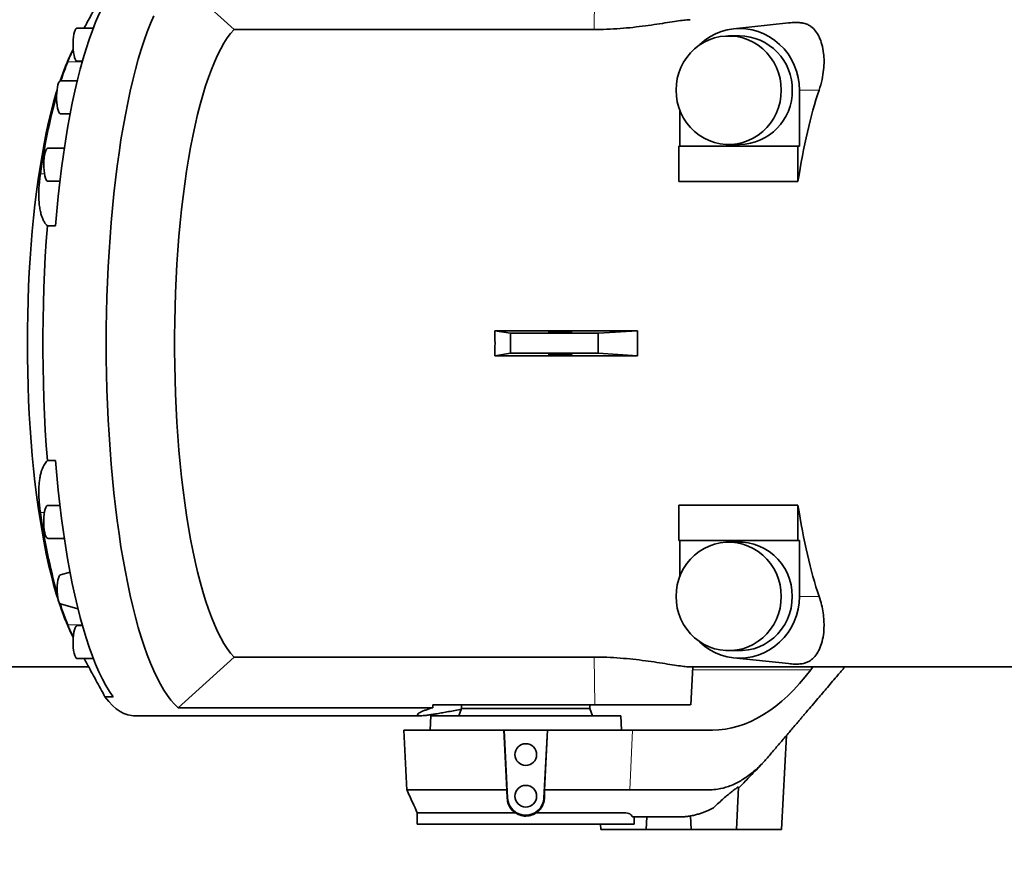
# Model space of a CAD drawing. Header units: millimetres. Extents: x 0 to 11920, y 0 to 8400.
# Tile 29 of 44: x 8050 to 8595, y 4655 to 5118. Entities that reach past the tile are written whole.
import ezdxf

# ---------------------------------------------------------------- set-up
doc = ezdxf.new("R2010")
doc.units = ezdxf.units.MM
doc.header["$LTSCALE"] = 20
doc.layers.add('THICK_LINE', color=7, linetype='Continuous')
doc.styles.add('SLDTEXTSTYLE0', font='TXT', dxfattribs={"width": 0.605})
doc.dimstyles.new('SLDDIMSTYLE0', dxfattribs={"dimtxt": 70, "dimasz": 70, "dimexe": 0, "dimexo": 0.0625, "dimgap": 17.5, "dimtad": 1, "dimdec": 4, "dimlfac": 20, "dimzin": 12, "dimdsep": 46, "dimtxsty": 'SLDTEXTSTYLE0', "dimsah": 1, "dimcen": 0.09, "dimadec": 1, "dimazin": 3, "dimtfac": 1, "dimtofl": 0, "dimtmove": 0, "dimatfit": 3, "dimfxl": 1, "dimfrac": 2, "dimtolj": 1, "dimtzin": 12, "dimarcsym": 0})

# ---------------------------------------------------------------- blocks, each defined once
blk = doc.blocks.new('_D_1')
at = {"layer": 'THICK_LINE'}
for p, q in [((10553.28, 5132.52), (11483.72, 5132.52)), ((6065.91, 4671.14), (5923.93, 4646.11))]:
    blk.add_line(p, q, dxfattribs=at)
blk.add_arc((8682.55, 5132.52), 2771.17, 190, 360, dxfattribs=at)
for points in [[(11453.72, 5132.52), (11442.84, 5062.66), (11462.84, 5062.4)], [(5953.47, 4651.31), (5956.67, 4580.68), (5976.32, 4584.4)]]:
    blk.add_solid(points, dxfattribs=at)
at = {"layer": 'THICK_LINE', "insert": (8817.13, 2453.12), "char_height": 70, "attachment_point": 1, "rotation": 5, "style": 'SLDTEXTSTYLE0'}
blk.add_mtext('170°', dxfattribs=at)

msp = doc.modelspace()

# ---------------------------------------------------------------- linework, layer by layer
at = {"color": 7, "linetype": 'Continuous', "lineweight": 35}
for p, q in [((8137.8421343, 5140.0924365), (8168.6918997, 5112.0396935)), ((8475.4001477, 5115.7138192), (8444.8969167, 5112.4170732)), ((8090.862487, 5112.891808), (8081.8856509, 5112.891808)), ((8168.6918997, 5112.0396935), (8367.8286781, 5112.0396935)), ((8448.3426139, 5108.5242098), (8442.2522789, 5108.5242098)), ((8079.7544141, 5101.127539), (8079.0327745, 5099.6962421)), ((8081.8856509, 5094.621808), (8084.8372492, 5094.621808)), ((8081.9989596, 5083.7772652), (8072.7858391, 5083.7772652)), ((8481.3944672, 5078.5242098), (8481.3944672, 5047.5242098)), ((8072.7858391, 5065.5072652), (8078.0685469, 5065.5072652)), ((8415.2907606, 5047.5242098), (8415.2907606, 5067.2453092)), ((8442.2522789, 5048.5242098), (8448.3426139, 5048.5242098)), ((8074.8348956, 5046.4237706), (8065.6931463, 5046.4237706)), ((8414.6361114, 5047.5242098), (8414.6361114, 5028.0563269)), ((8480.587436, 5047.5242098), (8414.6361114, 5047.5242098)), ((8480.587436, 5028.0563269), (8480.587436, 5047.5242098)), ((8481.3944672, 5047.5242098), (8480.587436, 5047.5242098)), ((8065.6931463, 5028.1537706), (8072.3992665, 5028.1537706)), ((8480.587436, 5028.0563269), (8414.6361114, 5028.0563269)), ((8069.9561162, 5003.4288553), (8065.4947031, 5003.4288553)), ((8312.9831283, 4945.4625609), (8391.8650315, 4945.4625609)), ((8321.5669363, 4944.0405009), (8312.9831283, 4945.4625609)), ((8391.8650315, 4945.4625609), (8370.0605573, 4944.0405009)), ((8321.5669363, 4933.0079187), (8321.5669363, 4944.0405009)), ((8370.0605573, 4944.0405009), (8321.5669363, 4944.0405009)), ((8370.0605573, 4933.0079187), (8370.0605573, 4944.0405009)), ((8321.5669363, 4933.0079187), (8312.9831283, 4931.5858587)), ((8312.9831283, 4931.5858587), (8391.8650315, 4931.5858587)), ((8370.0605573, 4933.0079187), (8321.5669363, 4933.0079187)), ((8391.8650315, 4931.5858587), (8370.0605573, 4933.0079187)), ((8065.4947031, 4873.6195643), (8069.9561162, 4873.6195643)), ((8072.3992665, 4848.894649), (8065.6931463, 4848.894649)), ((8414.6361114, 4848.9920927), (8480.587436, 4848.9920927)), ((8414.6361114, 4848.9920927), (8414.6361114, 4829.5242098)), ((8480.587436, 4829.5242098), (8480.587436, 4848.9920927)), ((8065.6931463, 4830.624649), (8074.8348956, 4830.624649)), ((8414.6361114, 4829.5242098), (8480.587436, 4829.5242098)), ((8415.2907606, 4829.5242098), (8415.2907606, 4809.8031104)), ((8448.3426139, 4828.5242098), (8442.2522789, 4828.5242098)), ((8480.587436, 4829.5242098), (8481.3944672, 4829.5242098)), ((8481.3944672, 4798.5242098), (8481.3944672, 4829.5242098)), ((8078.006001, 4811.8698007), (8072.6546704, 4810.3880147)), ((8072.6546704, 4794.4242941), (8082.3756457, 4791.7325514)), ((8084.8372492, 4782.4266115), (8081.8856509, 4782.4266115)), ((8079.0327745, 4777.3521775), (8079.7544141, 4775.9208806)), ((8137.8421343, 4736.9559831), (8168.6918997, 4765.0087261)), ((8168.6918997, 4765.0087261), (8367.8286781, 4765.0087261)), ((8442.2522789, 4768.5242098), (8448.3426139, 4768.5242098)), ((7905.4576833, 4759.5242098), (8088.3002617, 4759.5242098)), ((8081.8856509, 4764.1566115), (8090.862487, 4764.1566115)), ((8420.982436, 4759.5242098), (8656.9323948, 4759.5242098)), ((8421.3408744, 4738.5185051), (8422.4417322, 4759.5242098)), ((8444.8969167, 4764.6313464), (8475.3736685, 4761.3374623)), ((8487.6222456, 4757.9523156), (8488.7924192, 4759.5242098)), ((8101.772849, 4743.016187), (8097.3114359, 4743.016187)), ((8278.6766332, 4738.5242098), (8368.1668122, 4738.5242098)), ((8294.5467826, 4738.5242098), (8294.5467826, 4736.5242098)), ((8365.5467826, 4736.5242098), (8365.5467826, 4738.5242098)), ((8113.1230773, 4732.5242098), (8271.8544374, 4732.5242098)), ((8278.6165112, 4736.9559831), (8137.8421343, 4736.9559831)), ((8277.5467826, 4732.5242098), (8277.1275204, 4724.5242098)), ((8382.5467826, 4732.5242098), (8277.5467826, 4732.5242098)), ((8294.5467826, 4736.5242098), (8293.0909017, 4732.5242098)), ((8294.5467826, 4736.5242098), (8365.5467826, 4736.5242098)), ((8367.0026635, 4732.5242098), (8365.5467826, 4736.5242098)), ((8382.9660448, 4724.5242098), (8382.5467826, 4732.5242098)), ((8262.5312092, 4724.5242098), (8264.2656923, 4691.4282999)), ((8262.5312092, 4724.5242098), (8317.9545185, 4724.5242098)), ((8319.6065546, 4691.5282164), (8317.9545185, 4724.5242098)), ((8317.9545185, 4724.5242098), (8318.0372336, 4724.5242098)), ((8318.0372336, 4724.5242098), (8320.0039049, 4686.9978849)), ((8342.0563316, 4724.5242098), (8318.0372336, 4724.5242098)), ((8340.0896603, 4686.9978849), (8342.0563316, 4724.5242098)), ((8342.1390467, 4724.5242098), (8340.4869538, 4691.5270807)), ((8342.0563316, 4724.5242098), (8342.1390467, 4724.5242098)), ((8342.1390467, 4724.5242098), (8389.0972336, 4724.5242098)), ((8389.0972336, 4724.5242098), (8433.2935135, 4724.5242098)), ((8471.5467826, 4669.5242098), (8474.280313, 4721.6830763)), ((8319.6066697, 4691.5242099), (8319.7346419, 4686.9837734)), ((8340.3589501, 4686.983772), (8340.4867882, 4691.5242097)), ((8388.7365418, 4691.5242014), (8387.584599, 4691.5238232)), ((8446.5467826, 4669.5242098), (8447.7759757, 4692.978611)), ((8270.0439964, 4678.784081), (8270.0439964, 4672.5242098)), ((8433.9110278, 4681.6745448), (8430.8940867, 4680.1615465)), ((8390.0495688, 4672.5242098), (8270.0439964, 4672.5242098)), ((8371.3895593, 4672.5242098), (8371.5467826, 4669.5242098)), ((8390.0495688, 4672.5242098), (8390.0495688, 4676.5242098)), ((8396.5467826, 4669.5242098), (8396.9136371, 4676.5242098)), ((8411.7565565, 4676.5242098), (8409.5135271, 4676.5242098)), ((8414.624291, 4676.5242098), (8411.7565565, 4676.5242098)), ((8414.6643638, 4676.5242098), (8414.624291, 4676.5242098)), ((8421.1495885, 4677.1031256), (8421.5467826, 4669.5242098)), ((8396.5467826, 4669.5242098), (8371.5467826, 4669.5242098)), ((8421.5467826, 4669.5242098), (8396.5467826, 4669.5242098)), ((8446.5467826, 4669.5242098), (8421.5467826, 4669.5242098)), ((8471.5467826, 4669.5242098), (8446.5467826, 4669.5242098))]:
    msp.add_line(p, q, dxfattribs=at)
at = {"color": 8, "linetype": 'Continuous', "lineweight": 18}
for p, q in [((8368.1668122, 5138.5242098), (8367.8286781, 5112.0396935)), ((8076.7291174, 5094.2876717), (8084.7429609, 5094.2876717)), ((8492.278835, 5078.5242098), (8481.3944672, 5078.5242098)), ((8061.5980752, 5032.1767935), (8063.8488156, 5032.1767935)), ((8061.5980752, 4844.8716261), (8063.8488156, 4844.8716261)), ((8492.278835, 4798.5242098), (8481.3944672, 4798.5242098)), ((8076.7291174, 4782.7607479), (8084.7429609, 4782.7607479)), ((8368.1668122, 4738.5242098), (8367.8286781, 4765.0087261)), ((8422.3593531, 4757.9523156), (8487.6222456, 4757.9523156)), ((8389.0972336, 4724.5242098), (8387.5846077, 4691.5240124)), ((8320.0039049, 4686.9978849), (8319.7346419, 4686.9837734)), ((8340.0896603, 4686.9978849), (8340.3589501, 4686.983772))]:
    msp.add_line(p, q, dxfattribs=at)
at = {"color": 7, "linetype": 'Continuous', "lineweight": 35, "flags": 128}
for points in [[(8069.9561162, 5003.4288553), (8070.6666516, 5011.6307326), (8071.4609678, 5019.7020642), (8072.3376465, 5027.6284371), (8073.2951221, 5035.3956973), (8074.3316849, 5042.9899747), (8075.4454839, 5050.3977084), (8076.6345302, 5057.6056705), (8077.8967006, 5064.6009896), (8079.2297411, 5071.3711745), (8080.6312714, 5077.9041354), (8082.0987889, 5084.1882067), (8083.6296728, 5090.2121669), (8085.2211897, 5095.965259), (8086.8704974, 5101.4372098), (8088.5746509, 5106.6182481), (8090.330607, 5111.4991221), (8092.1352302, 5116.0711162), (8093.985298, 5120.326066), (8095.8775066, 5124.2563736), (8097.8084773, 5127.8550207), (8099.7747618, 5131.1155811), (8101.772849, 5134.0322326)], [(8124.2716759, 5119.6092697), (8122.4705334, 5115.3998463), (8120.71327, 5110.8887296), (8119.0028828, 5106.083614), (8117.3422892, 5100.9926954), (8115.7343217, 5095.6246575), (8114.181723, 5089.9886562), (8112.6871413, 5084.094305), (8111.2531259, 5077.9516576), (8109.8821227, 5071.5711914), (8108.5764703, 5064.9637895), (8107.3383956, 5058.140722), (8106.1700105, 5051.1136269), (8105.0733079, 5043.8944901), (8104.0501582, 5036.4956253), (8103.1023068, 5028.9296525), (8102.2313704, 5021.2094768), (8101.4388344, 5013.3482664), (8100.7260508, 5005.35943), (8100.0942352, 4997.2565941), (8099.5444654, 4989.0535795), (8099.0776791, 4980.7643779), (8098.6946725, 4972.403128), (8098.3960989, 4963.9840915), (8098.1824675, 4955.5216285), (8098.0541427, 4947.0301734), (8098.0113435, 4938.5242098), (8098.0541427, 4930.0182462), (8098.1824675, 4921.5267911), (8098.3960989, 4913.0643281), (8098.6946725, 4904.6452916), (8099.0776791, 4896.2840417), (8099.5444654, 4887.9948401), (8100.0942352, 4879.7918255), (8100.7260508, 4871.6889895), (8101.4388344, 4863.7001532), (8102.2313704, 4855.8389428), (8103.1023068, 4848.1187671), (8104.0501582, 4840.5527943), (8105.0733079, 4833.1539295), (8106.1700105, 4825.9347927), (8107.3383956, 4818.9076976), (8108.5764703, 4812.0846301), (8109.8821227, 4805.4772282), (8111.2531259, 4799.096762), (8112.6871413, 4792.9541146), (8114.181723, 4787.0597634), (8115.7343217, 4781.4237621), (8117.3422892, 4776.0557242), (8119.0028828, 4770.9648056), (8120.71327, 4766.15969), (8122.4705334, 4761.6485732), (8124.2716759, 4757.4391499), (8126.113625, 4753.5386), (8127.9932392, 4749.9535765), (8129.9073123, 4746.6901943), (8131.8525796, 4743.7540198), (8133.825723, 4741.1500611), (8135.823377, 4738.8827598), (8137.8421343, 4736.9559831)], [(8081.8856509, 5112.891808), (8081.6379565, 5112.835048), (8081.2112579, 5112.4622537), (8080.8104758, 5111.7549141), (8080.4510121, 5110.7402117), (8080.1466807, 5109.457141), (8079.909177, 5107.9550098), (8079.747628, 5106.2915439), (8079.6682421, 5104.5306696), (8079.67407, 5102.7400563), (8079.7648877, 5100.9885161), (8079.9372051, 5099.3433599), (8080.1844002, 5097.86781), (8080.4969734, 5096.6185709), (8080.8629127, 5095.6436504)], [(8168.6918997, 5112.0396935), (8166.8081201, 5109.894616), (8164.9496547, 5107.4051215), (8163.1202386, 5104.5762134), (8161.3235486, 5101.4135771), (8159.5631955, 5097.9235689), (8157.8427174, 5094.1132029), (8156.1655719, 5089.9901372), (8154.5351299, 5085.5626581), (8152.9546681, 5080.8396639), (8151.4273628, 5075.8306469), (8149.9562838, 5070.545674), (8148.5443874, 5064.9953669), (8147.1945114, 5059.1908805), (8145.9093686, 5053.1438805), (8144.6915419, 5046.8665201), (8143.543479, 5040.3714153), (8142.467487, 5033.6716201), (8141.4657286, 5026.7805993), (8140.5402171, 5019.7122026), (8139.6928125, 5012.4806358), (8138.9252179, 5005.1004328), (8138.238976, 4997.5864261), (8137.6354661, 4989.9537174), (8137.115901, 4982.2176466), (8136.681325, 4974.3937616), (8136.3326115, 4966.4977866), (8136.0704612, 4958.5455909), (8135.8954011, 4950.5531565), (8135.807783, 4942.5365467), (8135.807783, 4934.5118729), (8135.8954011, 4926.495263), (8136.0704612, 4918.5028287), (8136.3326115, 4910.550633), (8136.681325, 4902.654658), (8137.115901, 4894.830773), (8137.6354661, 4887.0947022), (8138.238976, 4879.4619934), (8138.9252179, 4871.9479868), (8139.6928125, 4864.5677838), (8140.5402171, 4857.336217), (8141.4657286, 4850.2678202), (8142.467487, 4843.3767995), (8143.543479, 4836.6770042), (8144.6915419, 4830.1818995), (8145.9093686, 4823.9045391), (8147.1945114, 4817.8575391), (8148.5443874, 4812.0530527), (8149.9562838, 4806.5027456), (8151.4273628, 4801.2177727), (8152.9546681, 4796.2087557), (8154.5351299, 4791.4857615), (8156.1655719, 4787.0582824), (8157.8427174, 4782.9352166), (8159.5631955, 4779.1248507), (8161.3235486, 4775.6348425), (8163.1202386, 4772.4722062), (8164.9496547, 4769.6432981), (8166.8081201, 4767.1538036), (8168.6918997, 4765.0087261)], [(8471.3484515, 5078.5242098), (8471.1778885, 5081.7677803), (8470.6681992, 5084.973323), (8469.8253592, 5088.1032557), (8468.65925, 5091.1208828), (8467.1835432, 5093.9908255), (8465.4155402, 5096.6794362), (8463.3759691, 5099.1551936), (8461.088742, 5101.3890714), (8458.5806746, 5103.3548797), (8455.8811718, 5105.0295711), (8453.0218826, 5106.3935114), (8450.0363296, 5107.4307096), (8446.9595158, 5108.1290055), (8443.8275139, 5108.4802122), (8440.6770439, 5108.4802122), (8437.545042, 5108.1290055), (8434.4682282, 5107.4307096), (8431.4826753, 5106.3935114), (8428.6233861, 5105.0295711), (8425.9238832, 5103.3548797), (8423.4158158, 5101.3890714), (8421.1285888, 5099.1551936), (8419.0890177, 5096.6794362), (8417.3210146, 5093.9908255), (8415.8453079, 5091.1208828), (8414.6791987, 5088.1032557), (8413.8363587, 5084.973323), (8413.3266693, 5081.7677803), (8413.1561063, 5078.5242098), (8413.3266693, 5075.2806392), (8413.8363587, 5072.0750966), (8414.6791987, 5068.9451639), (8415.8453079, 5065.9275367), (8417.3210146, 5063.0575941), (8419.0890177, 5060.3689833), (8421.1285888, 5057.893226), (8423.4158158, 5055.6593481), (8425.9238832, 5053.6935398), (8428.6233861, 5052.0188485), (8431.4826753, 5050.6549082), (8434.4682282, 5049.61771), (8437.545042, 5048.9194141), (8440.6770439, 5048.5682074), (8443.8275139, 5048.5682074), (8446.9595158, 5048.9194141), (8450.0363296, 5049.61771), (8453.0218826, 5050.6549082), (8455.8811718, 5052.0188485), (8458.5806746, 5053.6935398), (8461.088742, 5055.6593481), (8463.3759691, 5057.893226), (8465.4155402, 5060.3689833), (8467.1835432, 5063.0575941), (8468.65925, 5065.9275367), (8469.8253592, 5068.9451639), (8470.6681992, 5072.0750966), (8471.1778885, 5075.2806392), (8471.3484515, 5078.5242098)], [(8425.1148336, 5102.7683514), (8426.2266073, 5103.8495137), (8428.915222, 5106.0943422), (8431.8166873, 5108.0371065), (8434.8992141, 5109.6565214), (8438.1290296, 5110.9348442), (8441.4707472, 5111.8580693), (8444.8877545, 5112.4160817), (8448.3426139, 5112.6027676), (8451.7974734, 5112.4160817), (8455.2144806, 5111.8580693), (8458.5561983, 5110.9348442), (8461.7860138, 5109.6565214), (8464.8685406, 5108.0371065), (8467.7700058, 5106.0943422), (8470.4586206, 5103.8495137), (8472.9049277, 5101.3272158), (8475.0821249, 5098.5550835), (8476.9663585, 5095.5634887), (8478.5369844, 5092.385208), (8479.7767944, 5089.0550633), (8480.6722049, 5085.6095404), (8481.2134057, 5082.0863891), (8481.3944672, 5078.5242098)], [(8072.7858391, 5083.7772652), (8072.4925154, 5083.6975663), (8072.0677837, 5083.2886719), (8071.6706465, 5082.547501), (8071.3163655, 5081.5025363), (8071.0185555, 5080.1939352), (8070.7886613, 5078.6719865), (8070.6355175, 5076.9951779), (8070.5650093, 5075.2279482), (8070.5798464, 5073.438211), (8070.6794585, 5071.694745), (8070.8600177, 5070.0645505), (8071.1145851, 5068.610275), (8071.4333779, 5067.3878055), (8071.804145, 5066.4441208), (8072.212638, 5065.8154862), (8072.6431588, 5065.5260598), (8072.7858391, 5065.5072652)], [(8070.7377757, 5078.2158058), (8070.387039, 5077.049968), (8068.9213391, 5071.899871), (8067.5125705, 5066.4886849), (8066.1634907, 5060.8270024), (8064.8767408, 5054.9259064), (8063.6548395, 5048.7969486), (8062.5001789, 5042.4521267), (8061.4150192, 5035.9038611), (8060.4014846, 5029.1649702), (8059.4615592, 5022.2486458), (8058.597083, 5015.1684269), (8057.8097482, 5007.9381733), (8057.101096, 5000.5720386), (8056.4725138, 4993.0844424), (8055.9252318, 4985.490042), (8055.4603215, 4977.8037037), (8055.078693, 4970.040474), (8054.7810934, 4962.2155497), (8054.5681051, 4954.3442485), (8054.4401451, 4946.4419789), (8054.3974639, 4938.5242098)], [(8065.6931463, 5046.4237706), (8065.3585477, 5046.3199263), (8064.9357567, 5045.8784421), (8064.5420717, 5045.1068617), (8064.1926218, 5044.0348364), (8063.9008363, 5042.7035636), (8063.6779282, 5041.1642034), (8063.5324639, 5039.4759124), (8063.4700333, 5037.7035708), (8063.4930358, 5035.9152887), (8063.6005872, 5034.1797887)], [(8063.6005872, 5034.1797887), (8063.7885546, 5032.5637651), (8064.0497143, 5031.1293209), (8064.3740302, 5029.9315808), (8064.749039, 5029.0165734), (8065.1603293, 5028.419462), (8065.5920954, 5028.1631931), (8065.6931463, 5028.1537706)], [(8065.4947031, 5003.4288553), (8064.862648, 4995.0166012), (8064.3187271, 4986.5011797), (8063.8639337, 4977.8981417), (8063.4990982, 4969.2231983), (8063.224887, 4960.4921917), (8063.0418009, 4951.7210668), (8062.9501741, 4942.9258416), (8062.9501741, 4934.122578), (8063.0418009, 4925.3273527), (8063.224887, 4916.5562279), (8063.4990982, 4907.8252213), (8063.8639337, 4899.1502779), (8064.3187271, 4890.5472399), (8064.862648, 4882.0318183), (8065.4947031, 4873.6195643)], [(8054.3974639, 4938.5242098), (8054.4401451, 4930.6064407), (8054.5681051, 4922.7041711), (8054.7810934, 4914.8328699), (8055.078693, 4907.0079456), (8055.4603215, 4899.2447159), (8055.9252318, 4891.5583776), (8056.4725138, 4883.9639772), (8057.101096, 4876.476381), (8057.8097482, 4869.1102463), (8058.597083, 4861.8799927), (8059.4615592, 4854.7997738), (8060.4014846, 4847.8834494), (8061.4150192, 4841.1445585), (8062.5001789, 4834.5962928), (8063.6548395, 4828.251471), (8064.8767408, 4822.1225132), (8066.1634907, 4816.2214172), (8067.5125705, 4810.5597347), (8068.9213391, 4805.1485486), (8070.387039, 4799.9984516), (8071.5314373, 4796.2835519)], [(8101.772849, 4743.016187), (8099.7747618, 4745.9328384), (8097.8084773, 4749.1933989), (8095.8775066, 4752.792046), (8093.985298, 4756.7223536), (8092.1352302, 4760.9773034), (8090.330607, 4765.5492974), (8088.5746509, 4770.4301715), (8086.8704974, 4775.6112098), (8085.2211897, 4781.0831606), (8083.6296728, 4786.8362527), (8082.0987889, 4792.8602129), (8080.6312714, 4799.1442842), (8079.2297411, 4805.6772451), (8077.8967006, 4812.4474299), (8076.6345302, 4819.4427491), (8075.4454839, 4826.6507112), (8074.3316849, 4834.0584449), (8073.2951221, 4841.6527223), (8072.3376465, 4849.4199825), (8071.4609678, 4857.3463554), (8070.6666516, 4865.417687), (8069.9561162, 4873.6195643)], [(8065.6931463, 4848.894649), (8065.445452, 4848.8378889), (8065.0187533, 4848.4650947), (8064.6179712, 4847.757755), (8064.2585075, 4846.7430526), (8063.9541761, 4845.459982), (8063.7166724, 4843.9578507), (8063.5551235, 4842.2943849), (8063.4757375, 4840.5335106), (8063.4815654, 4838.7428972), (8063.5723831, 4836.9913571), (8063.7447005, 4835.3462008), (8063.9918956, 4833.8706509), (8064.3044688, 4832.6214119), (8064.6704081, 4831.6464913), (8065.0756507, 4830.9833548), (8065.5046233, 4830.6574864), (8065.6931463, 4830.624649)], [(8471.3484515, 4798.5242098), (8471.1778885, 4801.7677803), (8470.6681992, 4804.973323), (8469.8253592, 4808.1032557), (8468.65925, 4811.1208828), (8467.1835432, 4813.9908255), (8465.4155402, 4816.6794362), (8463.3759691, 4819.1551936), (8461.088742, 4821.3890714), (8458.5806746, 4823.3548797), (8455.8811718, 4825.0295711), (8453.0218826, 4826.3935114), (8450.0363296, 4827.4307096), (8446.9595158, 4828.1290055), (8443.8275139, 4828.4802122), (8440.6770439, 4828.4802122), (8437.545042, 4828.1290055), (8434.4682282, 4827.4307096), (8431.4826753, 4826.3935114), (8428.6233861, 4825.0295711), (8425.9238832, 4823.3548797), (8423.4158158, 4821.3890714), (8421.1285888, 4819.1551936), (8419.0890177, 4816.6794362), (8417.3210146, 4813.9908255), (8415.8453079, 4811.1208828), (8414.6791987, 4808.1032557), (8413.8363587, 4804.973323), (8413.3266693, 4801.7677803), (8413.1561063, 4798.5242098), (8413.3266693, 4795.2806392), (8413.8363587, 4792.0750966), (8414.6791987, 4788.9451639), (8415.8453079, 4785.9275367), (8417.3210146, 4783.0575941), (8419.0890177, 4780.3689833), (8421.1285888, 4777.893226), (8423.4158158, 4775.6593481), (8425.9238832, 4773.6935398), (8428.6233861, 4772.0188485), (8431.4826753, 4770.6549082), (8434.4682282, 4769.61771), (8437.545042, 4768.9194141), (8440.6770439, 4768.5682074), (8443.8275139, 4768.5682074), (8446.9595158, 4768.9194141), (8450.0363296, 4769.61771), (8453.0218826, 4770.6549082), (8455.8811718, 4772.0188485), (8458.5806746, 4773.6935398), (8461.088742, 4775.6593481), (8463.3759691, 4777.893226), (8465.4155402, 4780.3689833), (8467.1835432, 4783.0575941), (8468.65925, 4785.9275367), (8469.8253592, 4788.9451639), (8470.6681992, 4792.0750966), (8471.1778885, 4795.2806392), (8471.3484515, 4798.5242098)], [(8448.3426139, 4768.5242098), (8449.9178489, 4768.5682074), (8453.0498508, 4768.9194141), (8456.1266646, 4769.61771), (8459.1122176, 4770.6549082), (8461.9715068, 4772.0188485), (8464.6710096, 4773.6935398), (8467.179077, 4775.6593481), (8469.4663041, 4777.893226), (8471.5058752, 4780.3689833), (8473.2738782, 4783.0575941), (8474.749585, 4785.9275367), (8475.9156942, 4788.9451639), (8476.7585342, 4792.0750966), (8477.2682235, 4795.2806392), (8477.4387865, 4798.5242098), (8477.2682235, 4801.7677803), (8476.7585342, 4804.973323), (8475.9156942, 4808.1032557), (8474.749585, 4811.1208828), (8473.2738782, 4813.9908255), (8471.5058752, 4816.6794362), (8469.4663041, 4819.1551936), (8467.179077, 4821.3890714), (8464.6710096, 4823.3548797), (8461.9715068, 4825.0295711), (8459.1122176, 4826.3935114), (8456.1266646, 4827.4307096), (8453.0498508, 4828.1290055), (8449.9178489, 4828.4802122), (8448.3426139, 4828.5242098)], [(8071.5833267, 4808.7017417), (8071.2817429, 4807.493428), (8071.0504889, 4806.0472389), (8070.900378, 4804.4307969), (8070.8384292, 4802.7196848), (8070.8675391, 4800.9939123), (8070.9863465, 4799.3341748), (8071.1892962, 4797.8180795), (8071.4668985, 4796.5165176), (8071.806173, 4795.4903486), (8072.1912556, 4794.7875549), (8072.6041403, 4794.4409985), (8072.6546704, 4794.4242941)], [(8425.1148336, 4774.2800682), (8426.2266073, 4773.1989059), (8428.915222, 4770.9540774), (8431.8166873, 4769.011313), (8434.8992141, 4767.3918981), (8438.1290296, 4766.1135754), (8441.4707472, 4765.1903503), (8444.8877545, 4764.6323379), (8448.3426139, 4764.445652), (8451.7974734, 4764.6323379), (8455.2144806, 4765.1903503), (8458.5561983, 4766.1135754), (8461.7860138, 4767.3918981), (8464.8685406, 4769.011313), (8467.7700058, 4770.9540774), (8470.4586206, 4773.1989059), (8472.9049277, 4775.7212038), (8475.0821249, 4778.4933361), (8476.9663585, 4781.4849309), (8478.5369844, 4784.6632116), (8479.7767944, 4787.9933563), (8480.6722049, 4791.4388792), (8481.2134057, 4794.9620305), (8481.3944672, 4798.5242098)], [(8081.8856509, 4782.4266115), (8081.5510523, 4782.3227672), (8081.1282612, 4781.881283), (8080.7345762, 4781.1097026), (8080.3851264, 4780.0376773), (8080.0933409, 4778.7064045), (8079.8704328, 4777.1670443), (8079.7249685, 4775.4787533), (8079.6625379, 4773.7064117), (8079.6855404, 4771.9181296), (8079.7930918, 4770.1826296), (8079.9810591, 4768.566606), (8080.2422189, 4767.1321618), (8080.5665348, 4765.9344217), (8080.9415435, 4765.0194144), (8081.3528338, 4764.4223029), (8081.7846, 4764.166034), (8081.8856509, 4764.1566115)], [(8097.3114359, 4743.016187), (8099.3607737, 4740.4216866), (8101.4352445, 4738.1889649), (8103.5310598, 4736.3220993), (8105.6443923, 4734.8244992), (8107.7713825, 4733.6988994), (8109.908146, 4732.9473556), (8112.0507808, 4732.5712403), (8113.1230773, 4732.5242098)]]:
    msp.add_lwpolyline(points, dxfattribs=at)
at = {"color": 7, "linetype": 'Continuous', "lineweight": 35}
for centre in [(8330.0467826, 4711.0242098), (8330.0467826, 4688.0242098)]:
    msp.add_circle(centre, 6, dxfattribs=at)
for centre, radius, start, end in [((8447.93311, 5079.0172555), 29.5097957, 359.042665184, 89.204887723), ((8190.3502038, 5044.8626074), 124.0898769, 153.775694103, 161.761998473), ((8224.5364915, 5034.9253372), 159.2824742, 158.118639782, 162.139533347), ((8082.1511327, 5095.9102611), 1.3155197, 191.692888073, 258.357321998), ((8405.2870913, 4984.5483602), 346.9734967, 164.716066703, 172.110199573), ((8447.8671888, 5078.0950991), 29.5747109, 270.921091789, 0.831355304), ((8402.2676784, 4891.9635324), 343.9090377, 187.87031158, 195.549201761), ((8073.8876789, 4808.4211784), 2.3213692, 122.083575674, 173.05819724), ((8196.224652, 4834.7084191), 130.4748045, 197.345961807, 206.078126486), ((8226.4848292, 4842.8560437), 161.3636197, 197.450483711, 201.865040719), ((8330.0467826, 4687.5242098), 10.05666, 183, 357)]:
    msp.add_arc(centre, radius, start, end, dxfattribs=at)
for centre, major_axis, ratio, start_param, end_param in [((8522.2840485, 4938.5242098), (0, 179), 0.269010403, 0.6727308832, 1.0469903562), ((8256.4003395, 4938.5242098), (0, 179), 0.316342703, 4.6736175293, 4.7511604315), ((8535.5958749, 4938.5242098), (0, 179), 0.8035695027, 1.5320248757, 1.6095677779), ((8522.2840485, 4938.5242098), (0, 179), 0.269010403, 2.0946022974, 2.4688617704), ((8442.2816107, 4874.5242098), (12.9305036, 149.8304183), 0.5514573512, 3.1891480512, 3.8698264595), ((8330.0467826, 3926.0076739), (-14.6546561, 1144.867959), 0.0508205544, 0.7810690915, 0.7830115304), ((8267.3889029, 4874.5242098), (-9.8906175, 149.9517985), 0.3844434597, 3.1162407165, 3.1389918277)]:
    msp.add_ellipse(centre, major_axis=major_axis, ratio=ratio, start_param=start_param, end_param=end_param, dxfattribs=at)
for centre, major_axis in [((8349.2243344, 4944.7742098), (6.4999986, 0.0832019)), ((8349.2243344, 4932.2742098), (6.4999986, -0.0832019))]:
    msp.add_ellipse(centre, major_axis=major_axis, ratio=0.0508205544, dxfattribs=at)
for points, knots in [([(8085.8122022, 5112.891808), (8086.3714878, 5113.9400274), (8087.5795722, 5116.2042329), (8090.0795221, 5120.8171667), (8093.3503292, 5126.7981883), (8095.9846752, 5131.6092114), (8097.3114359, 5134.0322326)], [0, 0, 0, 0, 0.1575533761, 0.3403230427, 0.6677606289, 1, 1, 1, 1]), ([(8367.8286781, 5112.0396935), (8370.1721762, 5112.0686186), (8374.9283237, 5112.1273223), (8382.1929649, 5112.5845903), (8389.3793787, 5113.262755), (8396.2436105, 5114.1058325), (8402.719724, 5115.0325721), (8408.5332062, 5115.9310952), (8413.5987411, 5116.7165723), (8417.5434334, 5117.2580851), (8420.0499503, 5117.5267365), (8420.7682932, 5117.4956418), (8420.9824022, 5117.4863738)], [0, 0, 0, 0, 0.1033838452, 0.2098183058, 0.3131842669, 0.4194293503, 0.5250120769, 0.6335722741, 0.7404766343, 0.8505893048, 0.9554667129, 1, 1, 1, 1]), ([(8475.4005952, 5115.7103393), (8475.4620481, 5115.7181651), (8476.041532, 5115.7919612), (8477.2915832, 5115.8907948), (8479.014862, 5115.9748657), (8480.633227, 5115.9609648), (8482.2857859, 5115.8448639), (8483.7299328, 5115.5896767), (8485.0054348, 5115.2206843), (8486.3742225, 5114.6499884), (8488.3066548, 5113.4808771), (8490.4497352, 5111.3493359), (8492.4118691, 5108.0467957), (8493.9378006, 5103.9507117), (8494.8012103, 5099.412133), (8495.0900438, 5094.6631132), (8494.8457573, 5089.8332666), (8494.0694654, 5084.4949775), (8492.8756055, 5080.514111), (8492.278835, 5078.5242098)], [0, 0, 0, 0, 0.00199095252, 0.01877412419, 0.03574444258, 0.04827749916, 0.06387909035, 0.09225035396, 0.11986138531, 0.14751738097, 0.20379207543, 0.31402226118, 0.42429098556, 0.53741258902, 0.65051249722, 0.73660008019, 0.82266906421, 0.91135823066, 1, 1, 1, 1]), ([(8076.7291174, 5094.2876717), (8077.0594969, 5095.0801266), (8077.7229463, 5096.6714897), (8078.7558215, 5098.9543031), (8079.4972849, 5100.4911618), (8079.7620949, 5101.0400435)], [0, 0, 0, 0, 0.3893734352, 0.7819176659, 1, 1, 1, 1]), ([(8065.4947031, 5003.4288553), (8065.1172004, 5003.8179147), (8064.3622254, 5004.5960025), (8063.3532508, 5006.2518278), (8062.4594815, 5008.2898658), (8061.7205663, 5010.7389896), (8061.1622964, 5013.5670176), (8060.7972242, 5016.7998972), (8060.6550079, 5020.4690732), (8060.7622735, 5024.3357228), (8061.0694038, 5028.246476), (8061.4213431, 5030.8629088), (8061.5980752, 5032.1767935)], [0, 0, 0, 0, 0.10130801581, 0.20260790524, 0.30647383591, 0.41032642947, 0.51181623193, 0.61329056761, 0.71877716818, 0.82424723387, 0.91174285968, 1, 1, 1, 1]), ([(8061.5980752, 4844.8716261), (8061.4280518, 4846.1319588), (8061.0879997, 4848.6526634), (8060.7963004, 4852.2352362), (8060.6707633, 4855.6389783), (8060.723443, 4858.785835), (8060.9364529, 4861.6347482), (8061.2936342, 4864.208992), (8061.7886305, 4866.5282365), (8062.5774628, 4869.1196392), (8063.7598984, 4871.7175253), (8064.9136355, 4872.9824821), (8065.4947031, 4873.6195643)], [0, 0, 0, 0, 0.0846289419, 0.1692605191, 0.2566905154, 0.3441279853, 0.4286674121, 0.5132144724, 0.5998357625, 0.6864644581, 0.8420911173, 1, 1, 1, 1]), ([(8492.278835, 4798.5242098), (8492.7672903, 4796.9362918), (8493.7443437, 4793.7599916), (8494.5607873, 4789.3186512), (8494.9942203, 4785.1418735), (8495.0471339, 4780.5691944), (8494.5611081, 4775.8744936), (8493.3635559, 4771.3015846), (8491.6423071, 4767.4810463), (8489.5151866, 4764.6656866), (8487.3842863, 4762.928795), (8485.6070677, 4762.0433251), (8484.2145271, 4761.588205), (8483.0636781, 4761.3313126), (8481.7163818, 4761.1546376), (8480.2735216, 4761.073791), (8478.6137629, 4761.0883098), (8476.9432005, 4761.1746435), (8475.9104897, 4761.2940146), (8475.375551, 4761.3558482)], [0, 0, 0, 0, 0.0704037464, 0.1408280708, 0.2130002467, 0.2851839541, 0.3964849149, 0.507814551, 0.6222363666, 0.7366522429, 0.8233001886, 0.8732378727, 0.897184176, 0.9213981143, 0.9381700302, 0.9551289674, 0.9676536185, 0.9832447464, 1, 1, 1, 1]), ([(8079.7974727, 4775.9419552), (8079.5549359, 4776.4404785), (8078.8105057, 4777.9706211), (8077.7690846, 4780.2716727), (8077.076773, 4781.928663), (8076.7291174, 4782.7607479)], [0, 0, 0, 0, 0.19392201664, 0.59521469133, 1, 1, 1, 1]), ([(8367.8286781, 4765.0087261), (8370.1721762, 4764.979801), (8374.9283237, 4764.9210973), (8382.1929649, 4764.4638293), (8389.3793787, 4763.7856646), (8396.2436105, 4762.9425871), (8402.719724, 4762.0158475), (8408.5332062, 4761.1173244), (8413.5987411, 4760.3318472), (8417.5434334, 4759.7903344), (8420.0499503, 4759.5216831), (8420.7682932, 4759.5527778), (8420.9824022, 4759.5620458)], [0, 0, 0, 0, 0.1033838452, 0.2098183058, 0.3131842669, 0.4194293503, 0.5250120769, 0.6335722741, 0.7404766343, 0.8505893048, 0.9554667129, 1, 1, 1, 1]), ([(8097.3114359, 4743.016187), (8096.4626958, 4744.5672601), (8094.7604938, 4747.6780355), (8092.2192374, 4752.315357), (8089.7106599, 4756.9126205), (8087.5523536, 4760.8906489), (8086.2983311, 4763.2482573), (8085.8151733, 4764.1566115)], [0, 0, 0, 0, 0.21238797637, 0.42595753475, 0.64353781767, 0.86266000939, 1, 1, 1, 1]), ([(8506.5083326, 4759.5242098), (8505.1984018, 4757.9858986), (8501.9879722, 4754.2157455), (8497.0258976, 4748.3885211), (8492.299207, 4742.8376929), (8488.463304, 4738.3329425), (8486.1612905, 4735.6295249), (8484.7193343, 4733.9361275), (8484.0758637, 4733.1804508), (8483.442196, 4732.4362851), (8482.8183309, 4731.703631), (8482.204269, 4730.9824861), (8481.6000082, 4730.2728592), (8479.7746594, 4728.1291197), (8476.7244675, 4724.5493698), (8472.4824856, 4719.5713035), (8468.1482502, 4714.505466), (8463.8945977, 4709.4142654), (8459.1689414, 4704.2272507), (8453.9677906, 4699.7637991), (8448.1717297, 4695.9629666), (8442.2501878, 4693.2791201), (8436.8236122, 4691.8630996), (8431.9700885, 4691.4614726), (8427.5412996, 4691.5494237), (8422.583143, 4691.5120604), (8418.8603437, 4691.5208642), (8416.5252266, 4691.5213079), (8415.9501656, 4691.5215303), (8415.3751056, 4691.5217754), (8414.8000478, 4691.522068), (8414.2249918, 4691.5223994), (8413.649938, 4691.5227794), (8413.074885, 4691.5231774), (8412.5424954, 4691.5236673), (8411.9538872, 4691.523944), (8411.1619401, 4691.524086), (8409.9999801, 4691.5242077), (8408.442853, 4691.5242598), (8407.0362926, 4691.5242563), (8405.8902579, 4691.5242328), (8405.1147072, 4691.5242104), (8404.2969681, 4691.5241806), (8403.4370408, 4691.5241435), (8402.5349251, 4691.5240987), (8401.5906212, 4691.524048), (8396.9864572, 4691.5237486), (8392.697085, 4691.523984), (8388.7365418, 4691.5242014)], [0, 0, 0, 0, 0.0352999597, 0.0865145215, 0.1337179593, 0.1626749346, 0.1898846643, 0.1957528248, 0.2015329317, 0.2072249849, 0.2128289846, 0.2183449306, 0.223772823, 0.2291126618, 0.2675351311, 0.3059575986, 0.3434082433, 0.384207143, 0.4210903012, 0.4688451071, 0.5167980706, 0.5652404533, 0.6136087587, 0.6484434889, 0.6832057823, 0.7217433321, 0.7693560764, 0.7740323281, 0.7787085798, 0.7833848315, 0.7880610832, 0.792737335, 0.7974135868, 0.8020898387, 0.8067660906, 0.8104016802, 0.8164491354, 0.8260856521, 0.8387476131, 0.8544350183, 0.8603984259, 0.8667048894, 0.8733544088, 0.8803469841, 0.8876826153, 0.8953613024, 0.9033830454, 1, 1, 1, 1]), ([(8368.1668122, 4738.5242098), (8370.5058892, 4738.5242098), (8375.251686, 4738.5242098), (8382.5137211, 4738.5242098), (8389.7104897, 4738.5242098), (8396.5305968, 4738.5242098), (8402.8933018, 4738.5242098), (8408.4949877, 4738.5242098), (8413.2781244, 4738.5242098), (8417.0328693, 4738.5242098), (8419.6799587, 4738.5242098), (8421.1631594, 4738.5242098), (8421.2116046, 4738.5242098), (8421.2320232, 4738.5242098)], [0, 0, 0, 0, 0.09226339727, 0.18719492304, 0.27945866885, 0.37440653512, 0.46647511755, 0.56124458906, 0.65276122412, 0.74695592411, 0.83802110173, 0.93172935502, 1, 1, 1, 1]), ([(8278.6165112, 4736.9559831), (8277.2385408, 4736.5301341), (8275.0530074, 4735.8547151), (8272.9141335, 4734.9939122), (8271.5362988, 4734.3456988), (8270.5831374, 4733.7679947), (8269.9414144, 4733.1639992), (8270.058369, 4732.7585847), (8270.8508903, 4732.5586415), (8271.8169976, 4732.505914), (8273.1702135, 4732.5630975), (8274.9394783, 4732.7359442), (8277.101636, 4733.0248497), (8279.6223479, 4733.4193657), (8282.4550374, 4733.9045686), (8285.5845105, 4734.4675113), (8289.0639401, 4735.1053849), (8291.9797468, 4735.6478493), (8293.8678073, 4735.9832858), (8294.3832316, 4736.074857)], [0, 0, 0, 0, 0.0977055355, 0.1549661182, 0.2122255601, 0.2712159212, 0.3302046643, 0.4308511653, 0.4824612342, 0.534071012, 0.5888874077, 0.6437041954, 0.7001516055, 0.7566001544, 0.811402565, 0.8662061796, 0.9225279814, 0.978850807, 1, 1, 1, 1]), ([(8447.7521451, 4692.5238966), (8449.0397512, 4693.848113), (8451.208388, 4696.0784101), (8455.6108488, 4700.6474015), (8458.6951346, 4703.8628295), (8460.9250346, 4706.1875437)], [0, 0, 0, 0, 0.288178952, 0.4853623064, 1, 1, 1, 1]), ([(8264.2134495, 4691.621135), (8265.3193752, 4689.2178197), (8267.287554, 4684.9407202), (8269.2047709, 4680.6432604), (8270.0446977, 4678.7605564)], [0, 0, 0, 0, 0.5619030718, 1, 1, 1, 1]), ([(8319.6064714, 4691.5282164), (8319.240964, 4691.5284515), (8318.0158573, 4691.5292396), (8315.758287, 4691.5293016), (8311.7086203, 4691.5272367), (8306.6378343, 4691.5208578), (8300.8314568, 4691.5179381), (8295.9153665, 4691.5184052), (8291.6658076, 4691.5193465), (8288.0559628, 4691.5208537), (8284.6473928, 4691.5228627), (8280.5699151, 4691.5265627), (8276.0119291, 4691.5300761), (8271.9498089, 4691.5304597), (8268.9549197, 4691.5289458), (8266.839178, 4691.5263313), (8265.6035559, 4691.5228943), (8264.9407844, 4691.5203441), (8264.605021, 4691.5193663), (8264.3845445, 4691.5189885), (8264.2705144, 4691.5191179), (8264.2718893, 4691.5196372), (8264.2724222, 4691.5198385)], [0, 0, 0, 0, 0.0119749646, 0.0401376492, 0.0743863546, 0.1466819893, 0.2122033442, 0.2789750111, 0.3280494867, 0.3771240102, 0.4261986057, 0.4752732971, 0.5652707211, 0.6606298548, 0.7272111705, 0.7961776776, 0.8675290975, 0.8968056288, 0.9256816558, 0.9541571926, 0.9822322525, 1, 1, 1, 1]), ([(8348.1312248, 4691.5270441), (8346.8206516, 4691.527046), (8344.2974002, 4691.5270498), (8341.7237504, 4691.5270707), (8340.4868506, 4691.5270807)], [0, 0, 0, 0, 0.5193985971, 1, 1, 1, 1]), ([(8387.5697826, 4691.524202), (8386.4713539, 4691.5243204), (8384.2744961, 4691.5245572), (8380.3079899, 4691.5249125), (8375.8969314, 4691.5252678), (8371.0330589, 4691.525623), (8365.7779129, 4691.5259783), (8360.1742675, 4691.5263336), (8354.2929676, 4691.5266888), (8350.1851392, 4691.5269257), (8348.1312248, 4691.5270441)], [0, 0, 0, 0, 0.1249998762, 0.2499997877, 0.3749997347, 0.499999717, 0.6249997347, 0.7499997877, 0.8749998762, 1, 1, 1, 1]), ([(8447.7528541, 4692.9798228), (8447.6820126, 4693.0200879), (8447.5417859, 4693.0997903), (8446.2108222, 4692.222249), (8444.4731224, 4690.9143275), (8442.5472796, 4689.3639719), (8440.495336, 4687.6426516), (8438.1179353, 4685.5644303), (8435.839093, 4683.4931685), (8434.4396295, 4682.1726334), (8433.9115023, 4681.6742921)], [0, 0, 0, 0, 0.1359912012, 0.2691866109, 0.4132354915, 0.519379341, 0.6285673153, 0.7686240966, 0.9126837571, 1, 1, 1, 1]), ([(8319.7346419, 4686.9837734), (8319.880727, 4685.800087), (8320.0991514, 4684.030255), (8321.2381987, 4681.8371393), (8322.4505436, 4680.1844704), (8323.5978831, 4679.2880856), (8324.2323193, 4678.792418)], [0, 0, 0, 0, 0.37880194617, 0.5663796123, 0.76022401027, 1, 1, 1, 1]), ([(8335.8689047, 4678.7974758), (8336.478314, 4679.2745604), (8337.9723318, 4680.4441731), (8339.6155973, 4683.0132217), (8340.2762587, 4685.3870608), (8340.3455891, 4686.7257812), (8340.3589501, 4686.983772)], [0, 0, 0, 0, 0.231039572, 0.5664127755, 0.9164414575, 1, 1, 1, 1]), ([(8270.0971339, 4678.7840457), (8270.0912418, 4678.7834658), (8270.075371, 4678.7819037), (8270.5188389, 4678.7803799), (8271.3767798, 4678.7856198), (8272.6826667, 4678.7903707), (8274.3961945, 4678.7930234), (8276.4908667, 4678.7925943), (8278.9577831, 4678.7880518), (8281.8155731, 4678.7871406), (8285.0209342, 4678.7907422), (8288.5158163, 4678.7917802), (8292.2988321, 4678.7921454), (8296.3895712, 4678.7923193), (8300.722864, 4678.7906785), (8305.2232153, 4678.7936382), (8309.8955977, 4678.7984025), (8314.7586614, 4678.7968774), (8319.5647137, 4678.7939035), (8322.7481557, 4678.7928904), (8324.2323193, 4678.792418)], [0, 0, 0, 0, 0.0332836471, 0.0896521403, 0.1460206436, 0.2040217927, 0.262022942, 0.3184725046, 0.3749220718, 0.4330115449, 0.4911010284, 0.5475512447, 0.6040014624, 0.6620916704, 0.7201818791, 0.7766322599, 0.8330826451, 0.8911730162, 0.9492633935, 1, 1, 1, 1]), ([(8324.2323193, 4678.792418), (8325.278579, 4678.2394114), (8327.3738305, 4677.131954), (8330.9802333, 4676.9091382), (8333.8741173, 4677.6153864), (8335.3730255, 4678.5036232), (8335.8689047, 4678.7974758)], [0, 0, 0, 0, 0.2867987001, 0.5743463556, 0.8591823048, 1, 1, 1, 1]), ([(8335.8689047, 4678.7974758), (8337.228034, 4678.7988529), (8340.8180005, 4678.8024904), (8346.549368, 4678.803212), (8352.9332148, 4678.8035676), (8359.0320678, 4678.8029655), (8364.7561621, 4678.8033322), (8370.045811, 4678.805692), (8374.8372178, 4678.7978659), (8379.0495739, 4678.8128314), (8382.6481154, 4678.8000032), (8385.2609298, 4678.8981833), (8387.0667622, 4678.6148041), (8388.3059062, 4677.8129739), (8388.859816, 4676.9533606), (8389.1363483, 4676.5242098)], [0, 0, 0, 0, 0.0525196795, 0.1387240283, 0.2252032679, 0.3114076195, 0.3976122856, 0.4840918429, 0.5702965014, 0.6565012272, 0.7429809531, 0.8291853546, 0.8859838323, 0.9430789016, 1, 1, 1, 1]), ([(8430.8940867, 4680.1615465), (8430.286392, 4679.8942864), (8429.0333699, 4679.3432155), (8427.0842212, 4678.6220875), (8425.0127624, 4677.9670396), (8423.1102248, 4677.4821983), (8421.282955, 4677.1084678), (8419.4380454, 4676.8168113), (8417.1871469, 4676.5761906), (8415.5502214, 4676.5424625), (8414.6643638, 4676.5242098)], [0, 0, 0, 0, 0.1140091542, 0.2350785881, 0.3632091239, 0.4984014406, 0.5867142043, 0.6997520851, 0.8375143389, 1, 1, 1, 1]), ([(8409.5135271, 4676.5242098), (8408.9030859, 4676.5242098), (8407.8491107, 4676.5242098), (8406.5185047, 4676.5242098), (8405.7006814, 4676.5242098), (8405.3143449, 4676.5242098), (8405.045533, 4676.5242098), (8404.733229, 4676.5242098), (8404.3096672, 4676.5242098), (8403.9379581, 4676.5242098), (8403.6180164, 4676.5242098), (8403.3494422, 4676.5242098), (8402.9968636, 4676.5242098), (8402.5506235, 4676.5242098), (8401.9940592, 4676.5242098), (8401.378926, 4676.5242098), (8400.6977517, 4676.5242098), (8399.9399829, 4676.5242098), (8399.1819763, 4676.5242098), (8398.3215344, 4676.5242098), (8397.4269505, 4676.5242098), (8396.5663656, 4676.5242098), (8395.904667, 4676.5242098), (8395.2304036, 4676.5242098), (8394.4775366, 4676.5242098), (8393.5780434, 4676.5242098), (8392.6783778, 4676.5242098), (8391.7783279, 4676.5242098), (8390.8779492, 4676.5242098), (8389.9972861, 4676.5242098), (8389.4166402, 4676.5242098), (8389.136348, 4676.5242098)], [0, 0, 0, 0, 0.0704010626, 0.1215530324, 0.1534559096, 0.164750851, 0.1661096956, 0.1845217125, 0.2010917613, 0.2158205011, 0.2287088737, 0.2397582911, 0.2489710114, 0.2737857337, 0.3012561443, 0.3314095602, 0.3726416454, 0.4138736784, 0.4551057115, 0.4963377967, 0.5536997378, 0.60030662, 0.6361584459, 0.6612552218, 0.7101135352, 0.7589718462, 0.807830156, 0.8566884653, 0.9055467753, 0.9544050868, 1, 1, 1, 1])]:
    msp.add_open_spline(points, degree=3, knots=knots, dxfattribs=at)
at = {"layer": 'THICK_LINE'}
for radius in [2617, 957]:
    msp.add_arc((8682.5467826, 5132.5242098), radius, 189.9999999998, 169.9999999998, dxfattribs=at)

# ---------------------------------------------------------------- dimensions: what is measured, and where the dimension line sits
dim = msp.add_angular_dim_2l(base=(8924.0704865, 2371.8956413), line1=((7740.085763, 4966.3429038), (6105.304893, 4678.0869289)), line2=((8682.5467826, 5132.5242098), (10513.2762268, 5132.5242098)), dimstyle='SLDDIMSTYLE0', dxfattribs=at)
dim.commit()
dim.dimension.update_dxf_attribs({"geometry": '_D_1', "text_midpoint": (8924.0704865, 2371.8956413), "dimtype": 162})

doc.saveas('drawing.dxf')
